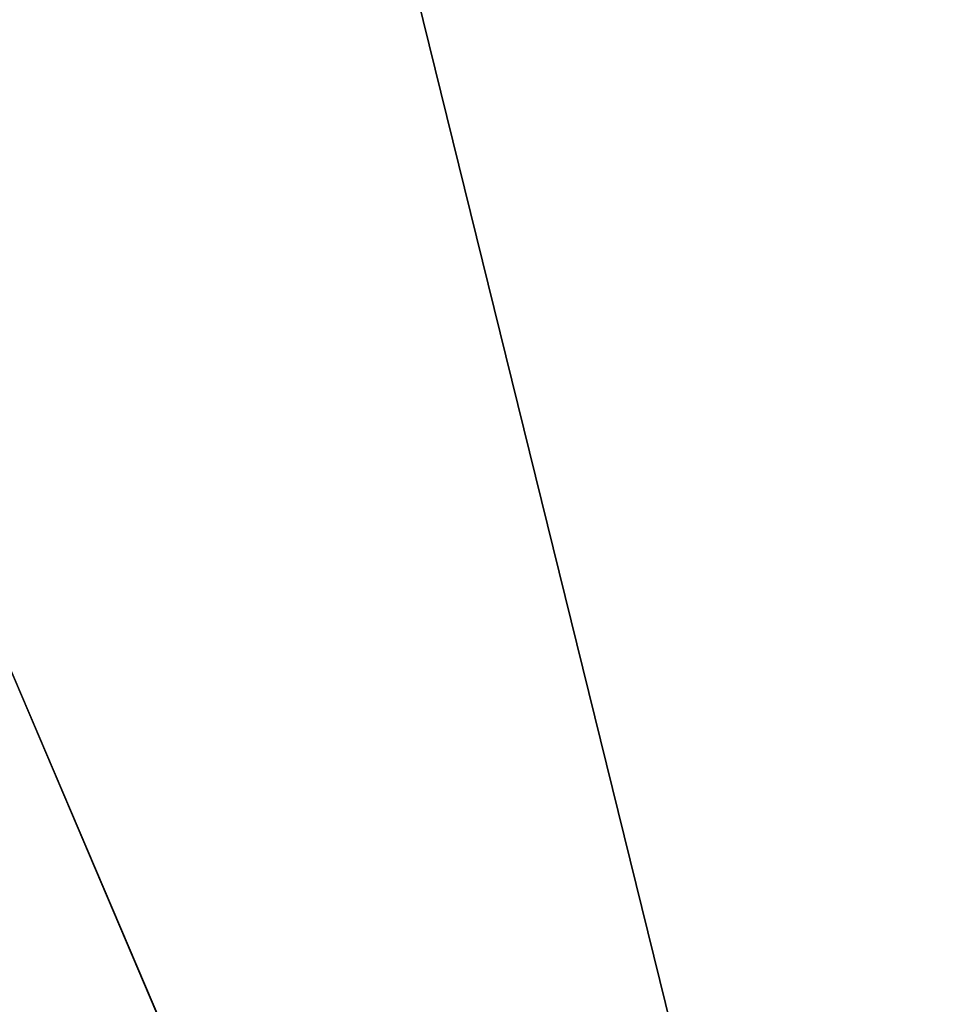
# Model space of a CAD drawing. Extents: x 604 to 1164, y 0 to 1306.
# Tile 246 of 256: x 818 to 863, y 421 to 469. Entities that reach past the tile are written whole.
import ezdxf

# ---------------------------------------------------------------- set-up
doc = ezdxf.new("R2010")
doc.units = 0
doc.header["$LTSCALE"] = 25.4
doc.layers.get('0').update_dxf_attribs({"color": 13, "linetype": 'CONTINUOUS'})

# ---------------------------------------------------------------- blocks, each defined once
blk = doc.blocks.new('MIST-8942_STL')
at = {"color": 7}
for p, q in [((283.508, 4.65, 1026), (185.516, 4.65, 796.005)), ((283.508, 4.65, 1026), (185.516, 4.65, 796.005)), ((223.679, 4.65, 783.265), (283.508, 4.65, 1026)), ((223.679, 4.65, 783.265), (283.508, 4.65, 1026))]:
    blk.add_line(p, q, dxfattribs=at)
mesh = blk.add_polyface(dxfattribs=at)
corners = [(283.508, 4.65, 1026), (89.856, 4.65, 867.889), (67.001, 4.65, 901)]
mesh.append_faces([[corners[k] for k in face] for face in [(0, 1, 2)]], dxfattribs={"color": 7})
mesh = blk.add_polyface(dxfattribs=at)
corners = [(283.508, 4.65, 1026), (117.727, 4.65, 838.872), (89.856, 4.65, 867.889)]
mesh.append_faces([[corners[k] for k in face] for face in [(0, 1, 2)]], dxfattribs={"color": 7})
mesh = blk.add_polyface(dxfattribs=at)
corners = [(283.508, 4.65, 1026), (149.891, 4.65, 814.702), (117.727, 4.65, 838.872)]
mesh.append_faces([[corners[k] for k in face] for face in [(0, 1, 2)]], dxfattribs={"color": 7})
mesh = blk.add_polyface(dxfattribs=at)
corners = [(283.508, 4.65, 1026), (185.516, 4.65, 796.005), (149.891, 4.65, 814.702)]
mesh.append_faces([[corners[k] for k in face] for face in [(0, 1, 2)]], dxfattribs={"color": 7})
mesh = blk.add_polyface(dxfattribs=at)
corners = [(283.508, 4.65, 1026), (223.679, 4.65, 783.265), (185.516, 4.65, 796.005)]
mesh.append_faces([[corners[k] for k in face] for face in [(0, 1, 2)]], dxfattribs={"color": 7})
mesh = blk.add_polyface(dxfattribs=at)
corners = [(283.508, 4.65, 1026), (263.391, 4.65, 776.811), (223.679, 4.65, 783.265)]
mesh.append_faces([[corners[k] for k in face] for face in [(0, 1, 2)]], dxfattribs={"color": 7})

msp = doc.modelspace()

# ---------------------------------------------------------------- block references
at = {"color": 0, "extrusion": (0, -1, -3.82857e-16)}
msp.add_blockref('MIST-8942_STL', (600.607, 682.573, -1306), dxfattribs=at)

doc.saveas('drawing.dxf')
